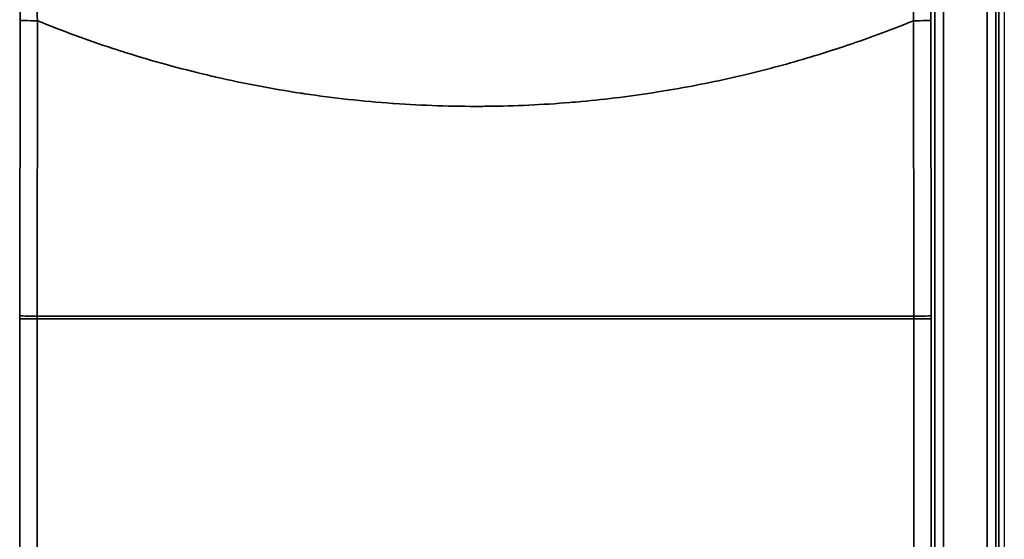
# Model space of a CAD drawing. Header units: millimetres. Extents: x -12192 to 12192, y -600 to 5895.
# Tile 66 of 118: x 1667 to 1724, y 3667 to 3697. Entities that reach past the tile are written whole.
import ezdxf

# ---------------------------------------------------------------- set-up
doc = ezdxf.new("R2010")
doc.units = ezdxf.units.MM
doc.header["$LTSCALE"] = 20
for name, color, linetype, lineweight in [('_Sichtbarkanten', 7, 'Continuous', 25), ('Bemaßung (ISO)', 7, 'Continuous', 25), ('Sichtbar schmal (ISO)', 7, 'Continuous', 35)]:
    doc.layers.add(name, color=color, linetype=linetype, lineweight=lineweight)
doc.styles.add('Notiztext (ISO)', font='verdana.ttf')
doc.dimstyles.new('wedi USA', dxfattribs={"dimscale": 20, "dimtxt": 2.5, "dimasz": 4, "dimexe": 2, "dimexo": 0.8, "dimgap": 0.3, "dimtad": 1, "dimdec": 1, "dimrnd": 1e-08, "dimtxsty": 'Notiztext (ISO)', "dimcen": 0.09, "dimclrd": 7, "dimclre": 7, "dimclrt": 256, "dimadec": 0, "dimazin": 2, "dimtfac": 0.6, "dimtmove": 0, "dimatfit": 3, "dimfxl": 1, "dimtolj": 1, "dimlwd": -1, "dimlwe": -1, "dimarcsym": 0})

# ---------------------------------------------------------------- blocks, each defined once
blk = doc.blocks.new('*D85')
at = {"layer": 'Bemaßung (ISO)', "color": 7, "transparency": 16777216}
for p, q in [((1651.863, 4317.272), (1304.214, 4317.272)), ((1344.214, 4237.272), (1344.214, 3297.272)), ((1650.944, 3217.272), (1304.214, 3217.272))]:
    blk.add_line(p, q, dxfattribs=at)
for points in [[(1330.88, 4237.272), (1357.547, 4237.272), (1344.214, 4317.272)], [(1330.88, 3297.272), (1357.547, 3297.272), (1344.214, 3217.272)]]:
    blk.add_solid(points, dxfattribs=at)
at = {"layer": 'Defpoints', "color": 0, "transparency": 16777216}
for p in [(1667.863, 4317.272), (1344.214, 3217.272), (1666.944, 3217.272)]:
    blk.add_point(p, dxfattribs=at)
at = {"layer": 'Bemaßung (ISO)', "transparency": 16777216, "insert": (1272.801, 3513.075), "char_height": 50, "attachment_point": 1, "rotation": 90, "style": 'Notiztext (ISO)'}
blk.add_mtext('\\A1;1100 [43 1/4]"', dxfattribs=at)

msp = doc.modelspace()

# ---------------------------------------------------------------- linework, layer by layer
at = {"layer": '_Sichtbarkanten'}
msp.add_line((1723.505, 4314.272), (1723.505, 3220.272), dxfattribs=at)
at = {"layer": 'Sichtbar schmal (ISO)'}
for p, q in [((1719.496, 3219.98), (1719.496, 4314.564)), ((1719.996, 4314.564), (1719.996, 3219.98)), ((1722.514, 3219.963), (1722.514, 4314.581)), ((1723.014, 4314.581), (1723.014, 3219.963)), ((1723.18, 3219.797), (1723.18, 4314.748)), ((1666.74, 3696.991), (1666.73, 3679.951)), ((1667.74, 3696.957), (1667.729, 3679.917)), ((1718.28, 3679.917), (1718.27, 3696.957)), ((1719.28, 3679.951), (1719.27, 3696.991)), ((1666.688, 3220.155), (1666.73, 3679.772)), ((1667.729, 3679.772), (1666.73, 3679.772)), ((1667.729, 3679.771), (1667.687, 3220.149)), ((1667.729, 3679.771), (1667.729, 3679.917)), ((1667.729, 3679.917), (1718.28, 3679.917)), ((1667.729, 3679.77), (1718.28, 3679.77)), ((1718.28, 3679.917), (1718.28, 3679.771)), ((1718.28, 3679.772), (1719.28, 3679.772)), ((1718.322, 3220.149), (1718.28, 3679.771)), ((1719.28, 3679.772), (1719.322, 3220.155))]:
    msp.add_line(p, q, dxfattribs=at)
for centre, major_axis, ratio, start_param, end_param in [((1667.74, 3696.991), (-1, 0.001), 0.034899, 0.017464, 1.570817), ((1718.27, 3696.991), (1, 0.001), 0.034899, 4.712368, 6.265721), ((1666.834, 3679.742), (0, -5.999), 0.017445, 4.677478, 4.707369), ((1667.729, 3679.951), (-1, 0.001), 0.034899, 0.017464, 1.570797), ((1718.28, 3679.951), (1, 0.001), 0.034899, 4.712389, 6.265721), ((1719.176, 3679.742), (0, 6.001), 0.01744, 4.717412, 4.747298)]:
    msp.add_ellipse(centre, major_axis=major_axis, ratio=ratio, start_param=start_param, end_param=end_param, dxfattribs=at)
msp.add_open_spline([(1666.756, 3702.789), (1666.753, 3702.185), (1666.748, 3700.952), (1666.743, 3699.158), (1666.74, 3697.737), (1666.74, 3696.991)], degree=3, dxfattribs=at)
for points, knots in [([(1667.651, 3702.522), (1667.66, 3701.943), (1667.669, 3701.35), (1667.678, 3700.766), (1667.687, 3700.183), (1667.696, 3699.609), (1667.707, 3698.981), (1667.717, 3698.353), (1667.728, 3697.671), (1667.74, 3696.957)], [0, 0, 0, 0, 0.3333333, 0.3333333, 0.3333333, 0.6666667, 0.6666667, 0.6666667, 1, 1, 1, 1]), ([(1718.27, 3696.957), (1718.28, 3697.559), (1718.29, 3698.169), (1718.3, 3698.76), (1718.309, 3699.352), (1718.318, 3699.925), (1718.328, 3700.546), (1718.338, 3701.167), (1718.348, 3701.835), (1718.359, 3702.522)], [0, 0, 0, 0, 0.333333, 0.333333, 0.333333, 0.666667, 0.666667, 0.666667, 1, 1, 1, 1]), ([(1719.27, 3696.991), (1719.269, 3697.621), (1719.269, 3698.255), (1719.267, 3698.871), (1719.266, 3699.488), (1719.265, 3700.086), (1719.263, 3700.732), (1719.26, 3701.378), (1719.258, 3702.072), (1719.254, 3702.789)], [0, 0, 0, 0, 0.3333333, 0.3333333, 0.3333333, 0.6666667, 0.6666667, 0.6666667, 1, 1, 1, 1]), ([(1718.27, 3696.957), (1717.178, 3696.513), (1716.076, 3696.099), (1714.964, 3695.714), (1714.465, 3695.541), (1713.964, 3695.374), (1713.461, 3695.214), (1712.245, 3694.824), (1711.016, 3694.469), (1709.778, 3694.15), (1709.363, 3694.043), (1708.948, 3693.94), (1708.532, 3693.841), (1707.191, 3693.522), (1705.841, 3693.244), (1704.484, 3693.009), (1704.161, 3692.953), (1703.838, 3692.899), (1703.514, 3692.848), (1702.056, 3692.616), (1700.59, 3692.433), (1699.12, 3692.299), (1698.893, 3692.278), (1698.666, 3692.258), (1698.439, 3692.24), (1696.868, 3692.112), (1695.293, 3692.04), (1693.716, 3692.023), (1693.588, 3692.022), (1693.459, 3692.021), (1693.331, 3692.02), (1691.654, 3692.012), (1689.975, 3692.067), (1688.303, 3692.184), (1688.275, 3692.186), (1688.248, 3692.188), (1688.22, 3692.19), (1686.52, 3692.312), (1684.828, 3692.498), (1683.137, 3692.749), (1683.066, 3692.76), (1682.994, 3692.77), (1682.923, 3692.781), (1681.303, 3693.027), (1679.683, 3693.333), (1678.041, 3693.709), (1677.87, 3693.749), (1677.698, 3693.789), (1677.526, 3693.829), (1675.979, 3694.197), (1674.414, 3694.626), (1672.864, 3695.113), (1672.59, 3695.2), (1672.316, 3695.288), (1672.043, 3695.377), (1670.6, 3695.852), (1669.168, 3696.377), (1667.74, 3696.957)], [0, 0, 0, 0, 0.069025, 0.069025, 0.069025, 0.1, 0.1, 0.1, 0.174925, 0.174925, 0.174925, 0.2, 0.2, 0.2, 0.280774, 0.280774, 0.280774, 0.3, 0.3, 0.3, 0.38663, 0.38663, 0.38663, 0.4, 0.4, 0.4, 0.492485, 0.492485, 0.492485, 0.5, 0.5, 0.5, 0.598356, 0.598356, 0.598356, 0.6, 0.6, 0.6, 0.7, 0.7, 0.7, 0.704224, 0.704224, 0.704224, 0.8, 0.8, 0.8, 0.809984, 0.809984, 0.809984, 0.9, 0.9, 0.9, 0.915933, 0.915933, 0.915933, 1, 1, 1, 1])]:
    msp.add_open_spline(points, degree=3, knots=knots, dxfattribs=at)

# ---------------------------------------------------------------- dimensions: what is measured, and where the dimension line sits
at = {"layer": 'Bemaßung (ISO)', "color": 7}
dim = msp.add_linear_dim(base=(1344.214, 3217.272), p1=(1667.863, 4317.272), p2=(1666.944, 3217.272), angle=90, text='<>"', dimstyle='wedi USA', override={"dimgap": 0.3, "dimdec": 1, "dimtol": 0, "dimlim": 0, "dimtp": 0, "dimtm": 0, "dimtdec": 2, "dimtofl": 0, "dimatfit": 1}, dxfattribs=at)
dim.commit()
dim.dimension.update_dxf_attribs({"geometry": '*D85', "text_midpoint": (1344.214, 3767.272), "dimtype": 160})

doc.saveas('drawing.dxf')
